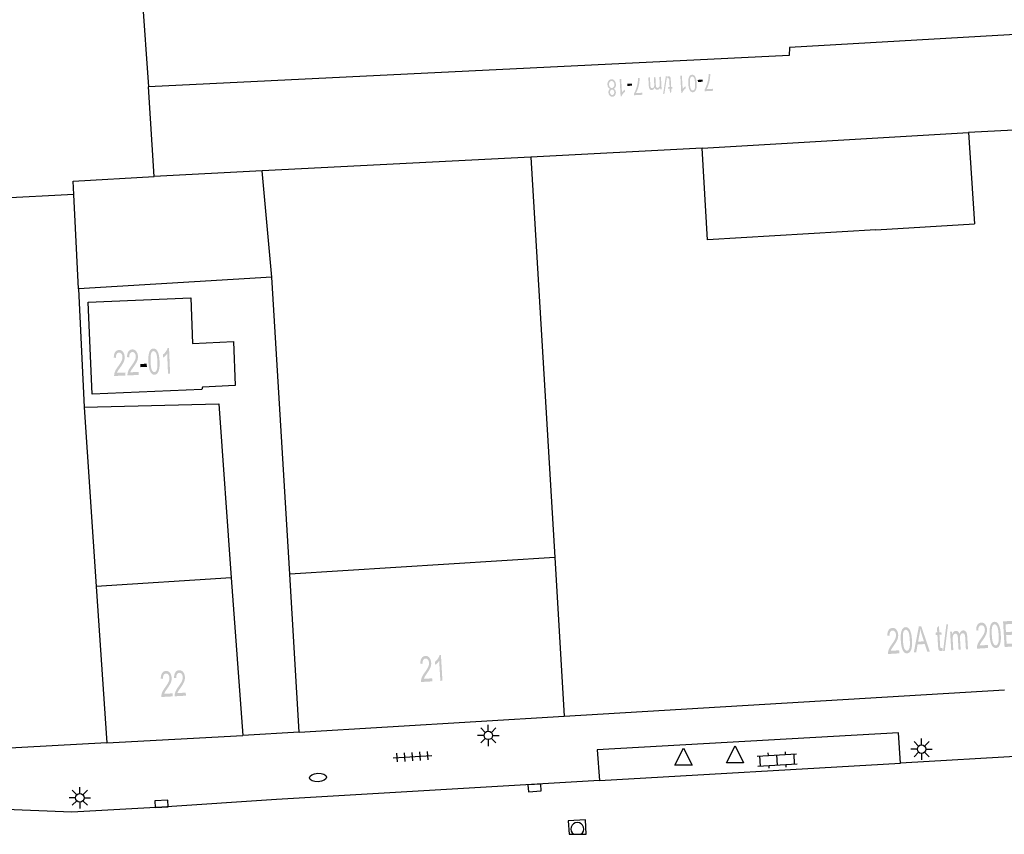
# Model space of a CAD drawing. Header units: metres. Extents: x 134521 to 134907, y 396000 to 396359.
# Tile 11 of 101: x 134658 to 134716, y 396000 to 396048. Entities that reach past the tile are written whole.
import ezdxf

# ---------------------------------------------------------------- set-up
doc = ezdxf.new("R2010")
doc.units = ezdxf.units.M
doc.header["$MEASUREMENT"] = 0

msp = doc.modelspace()

# ---------------------------------------------------------------- hatches: boundary and pattern name
at = {"linetype": 'Continuous', "lineweight": 0}
h = msp.add_hatch(color=251, dxfattribs=at)
edge = h.paths.add_edge_path()
edge.add_spline(control_points=[(134692.993, 396043.837), (134693.052, 396043.812), (134693.082, 396043.762), (134693.113, 396043.712), (134693.117, 396043.64), (134693.123, 396043.531), (134693.069, 396043.454), (134693.014, 396043.376), (134692.917, 396043.371), (134692.819, 396043.365), (134692.755, 396043.438), (134692.691, 396043.51), (134692.685, 396043.619), (134692.681, 396043.688), (134692.705, 396043.741), (134692.73, 396043.794), (134692.784, 396043.825), (134692.713, 396043.851), (134692.673, 396043.916), (134692.634, 396043.981), (134692.628, 396044.073), (134692.621, 396044.201), (134692.684, 396044.292), (134692.747, 396044.383), (134692.858, 396044.39), (134692.969, 396044.396), (134693.042, 396044.312), (134693.114, 396044.228), (134693.122, 396044.097), (134693.127, 396044), (134693.094, 396043.932), (134693.06, 396043.864), (134692.993, 396043.837)], knot_values=[0, 0, 0, 0.0625, 0.0625, 0.125, 0.125, 0.1875, 0.1875, 0.25, 0.25, 0.3125, 0.3125, 0.375, 0.375, 0.4375, 0.4375, 0.5, 0.5, 0.5625, 0.5625, 0.625, 0.625, 0.6875, 0.6875, 0.75, 0.75, 0.8125, 0.8125, 0.875, 0.875, 0.9375, 0.9375, 1, 1, 1], degree=2, periodic=0)
edge = h.paths.add_edge_path(flags=16)
edge.add_spline(control_points=[(134693.027, 396044.093), (134693.024, 396044.146), (134693.003, 396044.194), (134692.982, 396044.242), (134692.943, 396044.267), (134692.905, 396044.291), (134692.863, 396044.289), (134692.797, 396044.285), (134692.758, 396044.226), (134692.718, 396044.167), (134692.723, 396044.08), (134692.728, 396043.992), (134692.775, 396043.936), (134692.822, 396043.881), (134692.889, 396043.884), (134692.954, 396043.888), (134692.993, 396043.948), (134693.032, 396044.007), (134693.027, 396044.093)], knot_values=[0, 0, 0, 0.111111, 0.111111, 0.222222, 0.222222, 0.333333, 0.333333, 0.444444, 0.444444, 0.555556, 0.555556, 0.666667, 0.666667, 0.777778, 0.777778, 0.888889, 0.888889, 1, 1, 1], degree=2, periodic=0)
edge = h.paths.add_edge_path(flags=16)
edge.add_spline(control_points=[(134693.023, 396043.63), (134693.019, 396043.701), (134692.982, 396043.744), (134692.946, 396043.787), (134692.891, 396043.784), (134692.838, 396043.781), (134692.807, 396043.734), (134692.776, 396043.688), (134692.78, 396043.623), (134692.783, 396043.556), (134692.821, 396043.512), (134692.858, 396043.468), (134692.91, 396043.471), (134692.962, 396043.474), (134692.994, 396043.521), (134693.026, 396043.568), (134693.023, 396043.63)], knot_values=[0, 0, 0, 0.125, 0.125, 0.25, 0.25, 0.375, 0.375, 0.5, 0.5, 0.625, 0.625, 0.75, 0.75, 0.875, 0.875, 1, 1, 1], degree=2, periodic=0)
h = msp.add_hatch(color=251, dxfattribs=at)
edge = h.paths.add_edge_path()
edge.add_line((134693.34, 396044.4), (134693.432, 396044.405))
edge.add_line((134693.432, 396044.405), (134693.476, 396043.624))
edge.add_spline(control_points=[(134693.476, 396043.624), (134693.507, 396043.668), (134693.558, 396043.713), (134693.61, 396043.759), (134693.651, 396043.782)], knot_values=[0, 0, 0, 0.5, 0.5, 1, 1, 1], degree=2, periodic=0)
edge.add_line((134693.651, 396043.782), (134693.658, 396043.664))
edge.add_spline(control_points=[(134693.658, 396043.664), (134693.584, 396043.611), (134693.53, 396043.539), (134693.476, 396043.467), (134693.455, 396043.401)], knot_values=[0, 0, 0, 0.5, 0.5, 1, 1, 1], degree=2, periodic=0)
edge.add_line((134693.455, 396043.401), (134693.396, 396043.398))
edge.add_line((134693.396, 396043.398), (134693.34, 396044.4))
h = msp.add_hatch(color=251, dxfattribs=at)
edge = h.paths.add_edge_path()
edge.add_line((134694.658, 396043.603), (134694.665, 396043.485))
edge.add_line((134694.665, 396043.485), (134694.18, 396043.458))
edge.add_line((134694.18, 396043.458), (134694.175, 396043.554))
edge.add_spline(control_points=[(134694.175, 396043.554), (134694.241, 396043.659), (134694.301, 396043.831), (134694.362, 396044.003), (134694.39, 396044.183), (134694.411, 396044.31), (134694.41, 396044.46)], knot_values=[0, 0, 0, 0.333333, 0.333333, 0.666667, 0.666667, 1, 1, 1], degree=2, periodic=0)
edge.add_line((134694.41, 396044.46), (134694.505, 396044.465))
edge.add_spline(control_points=[(134694.505, 396044.465), (134694.51, 396044.347), (134694.486, 396044.178), (134694.462, 396044.01), (134694.409, 396043.851), (134694.356, 396043.693), (134694.292, 396043.583)], knot_values=[0, 0, 0, 0.333333, 0.333333, 0.666667, 0.666667, 1, 1, 1], degree=2, periodic=0)
edge.add_line((134694.292, 396043.583), (134694.658, 396043.603))
h = msp.add_hatch(color=251, dxfattribs=at)
edge = h.paths.add_edge_path()
edge.add_line((134695.752, 396044.535), (134695.793, 396043.811))
edge.add_line((134695.793, 396043.811), (134695.711, 396043.807))
edge.add_line((134695.711, 396043.807), (134695.705, 396043.909))
edge.add_spline(control_points=[(134695.705, 396043.909), (134695.682, 396043.854), (134695.642, 396043.819), (134695.601, 396043.784), (134695.547, 396043.781), (134695.487, 396043.778), (134695.446, 396043.809), (134695.406, 396043.841), (134695.386, 396043.9), (134695.329, 396043.769), (134695.226, 396043.763), (134695.145, 396043.759), (134695.098, 396043.816), (134695.051, 396043.873), (134695.044, 396043.997)], knot_values=[0, 0, 0, 0.142857, 0.142857, 0.285714, 0.285714, 0.428571, 0.428571, 0.571429, 0.571429, 0.714286, 0.714286, 0.857143, 0.857143, 1, 1, 1], degree=2, periodic=0)
edge.add_line((134695.044, 396043.997), (134695.016, 396044.494))
edge.add_line((134695.016, 396044.494), (134695.108, 396044.499))
edge.add_line((134695.108, 396044.499), (134695.134, 396044.043))
edge.add_spline(control_points=[(134695.134, 396044.043), (134695.138, 396043.97), (134695.149, 396043.938), (134695.16, 396043.906), (134695.184, 396043.888), (134695.209, 396043.869), (134695.24, 396043.871), (134695.298, 396043.874), (134695.333, 396043.927), (134695.368, 396043.98), (134695.361, 396044.092)], knot_values=[0, 0, 0, 0.2, 0.2, 0.4, 0.4, 0.6, 0.6, 0.8, 0.8, 1, 1, 1], degree=2, periodic=0)
edge.add_line((134695.361, 396044.092), (134695.338, 396044.512))
edge.add_line((134695.338, 396044.512), (134695.43, 396044.517))
edge.add_line((134695.43, 396044.517), (134695.456, 396044.047))
edge.add_spline(control_points=[(134695.456, 396044.047), (134695.461, 396043.965), (134695.485, 396043.926), (134695.51, 396043.886), (134695.561, 396043.889), (134695.6, 396043.891), (134695.632, 396043.92), (134695.663, 396043.949), (134695.675, 396044.003), (134695.687, 396044.056), (134695.681, 396044.155)], knot_values=[0, 0, 0, 0.2, 0.2, 0.4, 0.4, 0.6, 0.6, 0.8, 0.8, 1, 1, 1], degree=2, periodic=0)
edge.add_line((134695.681, 396044.155), (134695.66, 396044.53))
edge.add_line((134695.66, 396044.53), (134695.752, 396044.535))
h = msp.add_hatch(color=251, dxfattribs=at)
edge = h.paths.add_edge_path()
edge.add_line((134696.139, 396044.447), (134696.12, 396044.555))
edge.add_spline(control_points=[(134696.12, 396044.555), (134696.158, 396044.568), (134696.188, 396044.569), (134696.238, 396044.572), (134696.267, 396044.553), (134696.296, 396044.533), (134696.309, 396044.499), (134696.322, 396044.465), (134696.328, 396044.355)], knot_values=[0, 0, 0, 0.25, 0.25, 0.5, 0.5, 0.75, 0.75, 1, 1, 1], degree=2, periodic=0)
edge.add_line((134696.328, 396044.355), (134696.352, 396043.938))
edge.add_line((134696.352, 396043.938), (134696.42, 396043.942))
edge.add_line((134696.42, 396043.942), (134696.425, 396043.847))
edge.add_line((134696.425, 396043.847), (134696.357, 396043.843))
edge.add_line((134696.357, 396043.843), (134696.367, 396043.664))
edge.add_line((134696.367, 396043.664), (134696.279, 396043.585))
edge.add_line((134696.279, 396043.585), (134696.265, 396043.838))
edge.add_line((134696.265, 396043.838), (134696.173, 396043.833))
edge.add_line((134696.173, 396043.833), (134696.168, 396043.928))
edge.add_line((134696.168, 396043.928), (134696.26, 396043.933))
edge.add_line((134696.26, 396043.933), (134696.236, 396044.357))
edge.add_spline(control_points=[(134696.236, 396044.357), (134696.233, 396044.409), (134696.228, 396044.424), (134696.222, 396044.439), (134696.21, 396044.447), (134696.199, 396044.455), (134696.179, 396044.454), (134696.163, 396044.453), (134696.139, 396044.447)], knot_values=[0, 0, 0, 0.25, 0.25, 0.5, 0.5, 0.75, 0.75, 1, 1, 1], degree=2, periodic=0)
h = msp.add_hatch(color=251, dxfattribs=at)
edge = h.paths.add_edge_path()
edge.add_line((134696.885, 396044.598), (134696.977, 396044.604))
edge.add_line((134696.977, 396044.604), (134697.021, 396043.823))
edge.add_spline(control_points=[(134697.021, 396043.823), (134697.052, 396043.867), (134697.103, 396043.912), (134697.154, 396043.957), (134697.196, 396043.981)], knot_values=[0, 0, 0, 0.5, 0.5, 1, 1, 1], degree=2, periodic=0)
edge.add_line((134697.196, 396043.981), (134697.203, 396043.862))
edge.add_spline(control_points=[(134697.203, 396043.862), (134697.128, 396043.81), (134697.075, 396043.738), (134697.021, 396043.666), (134697, 396043.6)], knot_values=[0, 0, 0, 0.5, 0.5, 1, 1, 1], degree=2, periodic=0)
edge.add_line((134697, 396043.6), (134696.941, 396043.596))
edge.add_line((134696.941, 396043.596), (134696.885, 396044.598))
h = msp.add_hatch(color=251, dxfattribs=at)
edge = h.paths.add_edge_path()
edge.add_spline(control_points=[(134697.84, 396044.158), (134697.85, 396043.981), (134697.829, 396043.871), (134697.808, 396043.762), (134697.757, 396043.701), (134697.706, 396043.639), (134697.625, 396043.635), (134697.564, 396043.631), (134697.517, 396043.661), (134697.47, 396043.691), (134697.437, 396043.75), (134697.404, 396043.809), (134697.382, 396043.896), (134697.36, 396043.982), (134697.352, 396044.131), (134697.342, 396044.306), (134697.363, 396044.416), (134697.384, 396044.526), (134697.435, 396044.587), (134697.485, 396044.649), (134697.568, 396044.654), (134697.676, 396044.66), (134697.743, 396044.56), (134697.824, 396044.439), (134697.84, 396044.158)], knot_values=[0, 0, 0, 0.083333, 0.083333, 0.166667, 0.166667, 0.25, 0.25, 0.333333, 0.333333, 0.416667, 0.416667, 0.5, 0.5, 0.583333, 0.583333, 0.666667, 0.666667, 0.75, 0.75, 0.833333, 0.833333, 0.916667, 0.916667, 1, 1, 1], degree=2, periodic=0)
edge = h.paths.add_edge_path(flags=16)
edge.add_spline(control_points=[(134697.745, 396044.153), (134697.732, 396044.399), (134697.684, 396044.478), (134697.636, 396044.557), (134697.573, 396044.553), (134697.51, 396044.55), (134697.472, 396044.466), (134697.433, 396044.382), (134697.447, 396044.136), (134697.461, 396043.89), (134697.508, 396043.811), (134697.556, 396043.732), (134697.62, 396043.736), (134697.683, 396043.739), (134697.717, 396043.813), (134697.759, 396043.907), (134697.745, 396044.153)], knot_values=[0, 0, 0, 0.125, 0.125, 0.25, 0.25, 0.375, 0.375, 0.5, 0.5, 0.625, 0.625, 0.75, 0.75, 0.875, 0.875, 1, 1, 1], degree=2, periodic=0)
h = msp.add_hatch(color=251, dxfattribs=at)
edge = h.paths.add_edge_path()
edge.add_line((134698.785, 396043.835), (134698.791, 396043.717))
edge.add_line((134698.791, 396043.717), (134698.307, 396043.69))
edge.add_line((134698.307, 396043.69), (134698.301, 396043.785))
edge.add_spline(control_points=[(134698.301, 396043.785), (134698.367, 396043.891), (134698.428, 396044.063), (134698.489, 396044.235), (134698.517, 396044.415), (134698.537, 396044.542), (134698.537, 396044.691)], knot_values=[0, 0, 0, 0.333333, 0.333333, 0.666667, 0.666667, 1, 1, 1], degree=2, periodic=0)
edge.add_line((134698.537, 396044.691), (134698.632, 396044.696))
edge.add_spline(control_points=[(134698.632, 396044.696), (134698.637, 396044.578), (134698.613, 396044.41), (134698.589, 396044.241), (134698.536, 396044.083), (134698.482, 396043.924), (134698.418, 396043.814)], knot_values=[0, 0, 0, 0.333333, 0.333333, 0.666667, 0.666667, 1, 1, 1], degree=2, periodic=0)
edge.add_line((134698.418, 396043.814), (134698.785, 396043.835))
h = msp.add_hatch(color=251, dxfattribs=at)
edge = h.paths.add_edge_path()
edge.add_line((134665.229, 396027.287), (134665.236, 396027.11))
edge.add_line((134665.236, 396027.11), (134664.576, 396027.082))
edge.add_spline(control_points=[(134664.576, 396027.082), (134664.572, 396027.148), (134664.585, 396027.21), (134664.606, 396027.313), (134664.657, 396027.413), (134664.708, 396027.514), (134664.808, 396027.647), (134664.962, 396027.854), (134665.014, 396027.974), (134665.066, 396028.093), (134665.061, 396028.198), (134665.057, 396028.307), (134665.001, 396028.38), (134664.946, 396028.453), (134664.862, 396028.449), (134664.774, 396028.445), (134664.724, 396028.363), (134664.675, 396028.281), (134664.68, 396028.14)], knot_values=[0, 0, 0, 0.111111, 0.111111, 0.222222, 0.222222, 0.333333, 0.333333, 0.444444, 0.444444, 0.555556, 0.555556, 0.666667, 0.666667, 0.777778, 0.777778, 0.888889, 0.888889, 1, 1, 1], degree=2, periodic=0)
edge.add_line((134664.68, 396028.14), (134664.553, 396028.154))
edge.add_spline(control_points=[(134664.553, 396028.154), (134664.557, 396028.366), (134664.636, 396028.481), (134664.716, 396028.595), (134664.858, 396028.601), (134665.002, 396028.607), (134665.091, 396028.491), (134665.18, 396028.376), (134665.188, 396028.199), (134665.192, 396028.109), (134665.171, 396028.021), (134665.15, 396027.933), (134665.097, 396027.835), (134665.045, 396027.736), (134664.92, 396027.563), (134664.816, 396027.419), (134664.786, 396027.368), (134664.757, 396027.317), (134664.739, 396027.266)], knot_values=[0, 0, 0, 0.111111, 0.111111, 0.222222, 0.222222, 0.333333, 0.333333, 0.444444, 0.444444, 0.555556, 0.555556, 0.666667, 0.666667, 0.777778, 0.777778, 0.888889, 0.888889, 1, 1, 1], degree=2, periodic=0)
edge.add_line((134664.739, 396027.266), (134665.229, 396027.287))
h = msp.add_hatch(color=251, dxfattribs=at)
edge = h.paths.add_edge_path()
edge.add_spline(control_points=[(134665.801, 396027.875), (134665.789, 396028.141), (134665.819, 396028.305), (134665.848, 396028.468), (134665.916, 396028.559), (134665.984, 396028.65), (134666.093, 396028.654), (134666.174, 396028.658), (134666.236, 396028.612), (134666.299, 396028.566), (134666.343, 396028.476), (134666.386, 396028.386), (134666.414, 396028.256), (134666.442, 396028.126), (134666.452, 396027.903), (134666.463, 396027.64), (134666.434, 396027.476), (134666.405, 396027.312), (134666.337, 396027.221), (134666.269, 396027.13), (134666.159, 396027.125), (134666.015, 396027.119), (134665.926, 396027.27), (134665.819, 396027.453), (134665.801, 396027.875)], knot_values=[0, 0, 0, 0.083333, 0.083333, 0.166667, 0.166667, 0.25, 0.25, 0.333333, 0.333333, 0.416667, 0.416667, 0.5, 0.5, 0.583333, 0.583333, 0.666667, 0.666667, 0.75, 0.75, 0.833333, 0.833333, 0.916667, 0.916667, 1, 1, 1], degree=2, periodic=0)
edge = h.paths.add_edge_path(flags=16)
edge.add_spline(control_points=[(134665.927, 396027.88), (134665.943, 396027.511), (134666.006, 396027.391), (134666.068, 396027.272), (134666.153, 396027.276), (134666.237, 396027.279), (134666.289, 396027.404), (134666.341, 396027.529), (134666.325, 396027.898), (134666.309, 396028.268), (134666.247, 396028.387), (134666.184, 396028.506), (134666.098, 396028.502), (134666.014, 396028.499), (134665.968, 396028.389), (134665.911, 396028.25), (134665.927, 396027.88)], knot_values=[0, 0, 0, 0.125, 0.125, 0.25, 0.25, 0.375, 0.375, 0.5, 0.5, 0.625, 0.625, 0.75, 0.75, 0.875, 0.875, 1, 1, 1], degree=2, periodic=0)
h = msp.add_hatch(color=251, dxfattribs=at)
edge = h.paths.add_edge_path()
edge.add_line((134667.07, 396027.189), (134666.947, 396027.184))
edge.add_line((134666.947, 396027.184), (134666.897, 396028.356))
edge.add_spline(control_points=[(134666.897, 396028.356), (134666.855, 396028.291), (134666.786, 396028.224), (134666.717, 396028.158), (134666.661, 396028.124)], knot_values=[0, 0, 0, 0.5, 0.5, 1, 1, 1], degree=2, periodic=0)
edge.add_line((134666.661, 396028.124), (134666.653, 396028.302))
edge.add_spline(control_points=[(134666.653, 396028.302), (134666.753, 396028.379), (134666.826, 396028.485), (134666.898, 396028.592), (134666.926, 396028.69)], knot_values=[0, 0, 0, 0.5, 0.5, 1, 1, 1], degree=2, periodic=0)
edge.add_line((134666.926, 396028.69), (134667.005, 396028.694))
edge.add_line((134667.005, 396028.694), (134667.07, 396027.189))
h = msp.add_hatch(color=251, dxfattribs=at)
edge = h.paths.add_edge_path()
edge.add_line((134664.453, 396027.254), (134664.46, 396027.077))
edge.add_line((134664.46, 396027.077), (134663.8, 396027.049))
edge.add_spline(control_points=[(134663.8, 396027.049), (134663.796, 396027.115), (134663.809, 396027.177), (134663.83, 396027.279), (134663.881, 396027.38), (134663.932, 396027.48), (134664.032, 396027.613), (134664.186, 396027.821), (134664.238, 396027.94), (134664.29, 396028.06), (134664.285, 396028.164), (134664.281, 396028.274), (134664.225, 396028.347), (134664.17, 396028.419), (134664.086, 396028.416), (134663.998, 396028.412), (134663.948, 396028.33), (134663.899, 396028.248), (134663.904, 396028.107)], knot_values=[0, 0, 0, 0.111111, 0.111111, 0.222222, 0.222222, 0.333333, 0.333333, 0.444444, 0.444444, 0.555556, 0.555556, 0.666667, 0.666667, 0.777778, 0.777778, 0.888889, 0.888889, 1, 1, 1], degree=2, periodic=0)
edge.add_line((134663.904, 396028.107), (134663.777, 396028.121))
edge.add_spline(control_points=[(134663.777, 396028.121), (134663.781, 396028.333), (134663.86, 396028.447), (134663.94, 396028.562), (134664.083, 396028.568), (134664.226, 396028.574), (134664.315, 396028.458), (134664.404, 396028.342), (134664.412, 396028.165), (134664.416, 396028.075), (134664.395, 396027.988), (134664.374, 396027.9), (134664.321, 396027.801), (134664.269, 396027.703), (134664.144, 396027.529), (134664.04, 396027.386), (134664.01, 396027.335), (134663.981, 396027.284), (134663.963, 396027.233)], knot_values=[0, 0, 0, 0.111111, 0.111111, 0.222222, 0.222222, 0.333333, 0.333333, 0.444444, 0.444444, 0.555556, 0.555556, 0.666667, 0.666667, 0.777778, 0.777778, 0.888889, 0.888889, 1, 1, 1], degree=2, periodic=0)
edge.add_line((134663.963, 396027.233), (134664.453, 396027.254))
h = msp.add_hatch(color=251, dxfattribs=at)
edge = h.paths.add_edge_path()
edge.add_line((134714.865, 396011.329), (134714.875, 396011.152))
edge.add_line((134714.875, 396011.152), (134714.216, 396011.112))
edge.add_spline(control_points=[(134714.216, 396011.112), (134714.21, 396011.179), (134714.222, 396011.241), (134714.241, 396011.344), (134714.291, 396011.445), (134714.341, 396011.546), (134714.438, 396011.681), (134714.588, 396011.891), (134714.638, 396012.012), (134714.688, 396012.132), (134714.682, 396012.236), (134714.675, 396012.345), (134714.619, 396012.417), (134714.562, 396012.489), (134714.478, 396012.484), (134714.39, 396012.479), (134714.342, 396012.396), (134714.294, 396012.313), (134714.301, 396012.172)], knot_values=[0, 0, 0, 0.111111, 0.111111, 0.222222, 0.222222, 0.333333, 0.333333, 0.444444, 0.444444, 0.555556, 0.555556, 0.666667, 0.666667, 0.777778, 0.777778, 0.888889, 0.888889, 1, 1, 1], degree=2, periodic=0)
edge.add_line((134714.301, 396012.172), (134714.174, 396012.184))
edge.add_spline(control_points=[(134714.174, 396012.184), (134714.174, 396012.396), (134714.252, 396012.512), (134714.33, 396012.628), (134714.472, 396012.636), (134714.616, 396012.645), (134714.707, 396012.53), (134714.798, 396012.416), (134714.808, 396012.239), (134714.814, 396012.15), (134714.794, 396012.061), (134714.775, 396011.973), (134714.724, 396011.874), (134714.673, 396011.774), (134714.551, 396011.599), (134714.449, 396011.453), (134714.421, 396011.402), (134714.393, 396011.351), (134714.375, 396011.299)], knot_values=[0, 0, 0, 0.111111, 0.111111, 0.222222, 0.222222, 0.333333, 0.333333, 0.444444, 0.444444, 0.555556, 0.555556, 0.666667, 0.666667, 0.777778, 0.777778, 0.888889, 0.888889, 1, 1, 1], degree=2, periodic=0)
edge.add_line((134714.375, 396011.299), (134714.865, 396011.329))
h = msp.add_hatch(color=251, dxfattribs=at)
edge = h.paths.add_edge_path()
edge.add_spline(control_points=[(134714.962, 396011.898), (134714.946, 396012.164), (134714.973, 396012.328), (134715, 396012.492), (134715.066, 396012.584), (134715.133, 396012.676), (134715.242, 396012.682), (134715.322, 396012.687), (134715.386, 396012.642), (134715.449, 396012.598), (134715.494, 396012.509), (134715.539, 396012.42), (134715.569, 396012.29), (134715.6, 396012.16), (134715.613, 396011.937), (134715.629, 396011.674), (134715.602, 396011.51), (134715.576, 396011.345), (134715.51, 396011.253), (134715.443, 396011.161), (134715.334, 396011.154), (134715.189, 396011.146), (134715.098, 396011.295), (134714.988, 396011.477), (134714.962, 396011.898)], knot_values=[0, 0, 0, 0.083333, 0.083333, 0.166667, 0.166667, 0.25, 0.25, 0.333333, 0.333333, 0.416667, 0.416667, 0.5, 0.5, 0.583333, 0.583333, 0.666667, 0.666667, 0.75, 0.75, 0.833333, 0.833333, 0.916667, 0.916667, 1, 1, 1], degree=2, periodic=0)
edge = h.paths.add_edge_path(flags=16)
edge.add_spline(control_points=[(134715.089, 396011.906), (134715.111, 396011.536), (134715.176, 396011.418), (134715.24, 396011.3), (134715.324, 396011.305), (134715.409, 396011.31), (134715.459, 396011.436), (134715.509, 396011.561), (134715.487, 396011.93), (134715.464, 396012.299), (134715.4, 396012.418), (134715.335, 396012.536), (134715.249, 396012.531), (134715.165, 396012.525), (134715.121, 396012.415), (134715.067, 396012.275), (134715.089, 396011.906)], knot_values=[0, 0, 0, 0.125, 0.125, 0.25, 0.25, 0.375, 0.375, 0.5, 0.5, 0.625, 0.625, 0.75, 0.75, 0.875, 0.875, 1, 1, 1], degree=2, periodic=0)
msp.add_hatch(color=251, dxfattribs=at).paths.add_polyline_path([(134715.835, 396011.21), (134715.745, 396012.707), (134716.467, 396012.75), (134716.478, 396012.573), (134715.888, 396012.538), (134715.915, 396012.08), (134716.468, 396012.114), (134716.479, 396011.937), (134715.926, 396011.903), (134715.956, 396011.394), (134716.57, 396011.431), (134716.58, 396011.254)])
h = msp.add_hatch(color=251, dxfattribs=at)
edge = h.paths.add_edge_path()
edge.add_line((134709.673, 396011.017), (134709.683, 396010.84))
edge.add_line((134709.683, 396010.84), (134709.024, 396010.8))
edge.add_spline(control_points=[(134709.024, 396010.8), (134709.018, 396010.866), (134709.03, 396010.929), (134709.049, 396011.032), (134709.099, 396011.133), (134709.149, 396011.234), (134709.246, 396011.369), (134709.396, 396011.579), (134709.446, 396011.699), (134709.496, 396011.82), (134709.49, 396011.924), (134709.483, 396012.033), (134709.427, 396012.105), (134709.37, 396012.177), (134709.287, 396012.172), (134709.198, 396012.167), (134709.15, 396012.084), (134709.102, 396012.001), (134709.11, 396011.86)], knot_values=[0, 0, 0, 0.111111, 0.111111, 0.222222, 0.222222, 0.333333, 0.333333, 0.444444, 0.444444, 0.555556, 0.555556, 0.666667, 0.666667, 0.777778, 0.777778, 0.888889, 0.888889, 1, 1, 1], degree=2, periodic=0)
edge.add_line((134709.11, 396011.86), (134708.982, 396011.872))
edge.add_spline(control_points=[(134708.982, 396011.872), (134708.982, 396012.084), (134709.06, 396012.2), (134709.138, 396012.315), (134709.28, 396012.324), (134709.424, 396012.333), (134709.515, 396012.218), (134709.606, 396012.104), (134709.616, 396011.927), (134709.622, 396011.837), (134709.603, 396011.749), (134709.583, 396011.661), (134709.532, 396011.562), (134709.481, 396011.462), (134709.359, 396011.287), (134709.258, 396011.141), (134709.229, 396011.09), (134709.201, 396011.039), (134709.183, 396010.987)], knot_values=[0, 0, 0, 0.111111, 0.111111, 0.222222, 0.222222, 0.333333, 0.333333, 0.444444, 0.444444, 0.555556, 0.555556, 0.666667, 0.666667, 0.777778, 0.777778, 0.888889, 0.888889, 1, 1, 1], degree=2, periodic=0)
edge.add_line((134709.183, 396010.987), (134709.673, 396011.017))
h = msp.add_hatch(color=251, dxfattribs=at)
edge = h.paths.add_edge_path()
edge.add_spline(control_points=[(134709.771, 396011.586), (134709.755, 396011.852), (134709.781, 396012.016), (134709.808, 396012.18), (134709.874, 396012.272), (134709.941, 396012.364), (134710.05, 396012.37), (134710.13, 396012.375), (134710.194, 396012.33), (134710.257, 396012.285), (134710.302, 396012.196), (134710.347, 396012.107), (134710.377, 396011.978), (134710.408, 396011.848), (134710.421, 396011.625), (134710.437, 396011.362), (134710.411, 396011.198), (134710.384, 396011.033), (134710.318, 396010.941), (134710.251, 396010.849), (134710.142, 396010.842), (134709.997, 396010.833), (134709.906, 396010.983), (134709.796, 396011.165), (134709.771, 396011.586)], knot_values=[0, 0, 0, 0.083333, 0.083333, 0.166667, 0.166667, 0.25, 0.25, 0.333333, 0.333333, 0.416667, 0.416667, 0.5, 0.5, 0.583333, 0.583333, 0.666667, 0.666667, 0.75, 0.75, 0.833333, 0.833333, 0.916667, 0.916667, 1, 1, 1], degree=2, periodic=0)
edge = h.paths.add_edge_path(flags=16)
edge.add_spline(control_points=[(134709.897, 396011.594), (134709.919, 396011.224), (134709.984, 396011.106), (134710.048, 396010.988), (134710.133, 396010.993), (134710.217, 396010.998), (134710.267, 396011.124), (134710.317, 396011.249), (134710.295, 396011.618), (134710.273, 396011.987), (134710.208, 396012.105), (134710.143, 396012.224), (134710.058, 396012.218), (134709.973, 396012.213), (134709.929, 396012.103), (134709.875, 396011.962), (134709.897, 396011.594)], knot_values=[0, 0, 0, 0.125, 0.125, 0.25, 0.25, 0.375, 0.375, 0.5, 0.5, 0.625, 0.625, 0.75, 0.75, 0.875, 0.875, 1, 1, 1], degree=2, periodic=0)
h = msp.add_hatch(color=251, dxfattribs=at)
h.paths.add_polyline_path([(134710.531, 396010.891), (134710.824, 396012.411), (134710.967, 396012.42), (134711.465, 396010.947), (134711.315, 396010.938), (134711.172, 396011.384), (134710.753, 396011.359), (134710.671, 396010.899)])
edge = h.paths.add_edge_path(flags=16)
edge.add_line((134710.782, 396011.522), (134711.121, 396011.542))
edge.add_line((134711.121, 396011.542), (134710.991, 396011.952))
edge.add_spline(control_points=[(134710.991, 396011.952), (134710.933, 396012.138), (134710.902, 396012.258), (134710.891, 396012.113), (134710.865, 396011.968)], knot_values=[0, 0, 0, 0.5, 0.5, 1, 1, 1], degree=2, periodic=0)
edge.add_line((134710.865, 396011.968), (134710.782, 396011.522))
h = msp.add_hatch(color=251, dxfattribs=at)
edge = h.paths.add_edge_path()
edge.add_line((134712.199, 396011.155), (134712.227, 396010.994))
edge.add_spline(control_points=[(134712.227, 396010.994), (134712.176, 396010.975), (134712.135, 396010.972), (134712.069, 396010.968), (134712.03, 396010.998), (134711.991, 396011.027), (134711.973, 396011.078), (134711.955, 396011.129), (134711.945, 396011.295)], knot_values=[0, 0, 0, 0.25, 0.25, 0.5, 0.5, 0.75, 0.75, 1, 1, 1], degree=2, periodic=0)
edge.add_line((134711.945, 396011.295), (134711.908, 396011.92))
edge.add_line((134711.908, 396011.92), (134711.817, 396011.914))
edge.add_line((134711.817, 396011.914), (134711.808, 396012.057))
edge.add_line((134711.808, 396012.057), (134711.899, 396012.062))
edge.add_line((134711.899, 396012.062), (134711.883, 396012.331))
edge.add_line((134711.883, 396012.331), (134711.999, 396012.449))
edge.add_line((134711.999, 396012.449), (134712.022, 396012.07))
edge.add_line((134712.022, 396012.07), (134712.144, 396012.077))
edge.add_line((134712.144, 396012.077), (134712.153, 396011.934))
edge.add_line((134712.153, 396011.934), (134712.03, 396011.927))
edge.add_line((134712.03, 396011.927), (134712.068, 396011.291))
edge.add_spline(control_points=[(134712.068, 396011.291), (134712.073, 396011.212), (134712.081, 396011.19), (134712.089, 396011.168), (134712.104, 396011.156), (134712.119, 396011.143), (134712.146, 396011.145), (134712.167, 396011.146), (134712.199, 396011.155)], knot_values=[0, 0, 0, 0.25, 0.25, 0.5, 0.5, 0.75, 0.75, 1, 1, 1], degree=2, periodic=0)
h = msp.add_hatch(color=251, dxfattribs=at)
edge = h.paths.add_edge_path()
edge.add_line((134712.717, 396011.022), (134712.651, 396012.107))
edge.add_line((134712.651, 396012.107), (134712.761, 396012.114))
edge.add_line((134712.761, 396012.114), (134712.77, 396011.961))
edge.add_spline(control_points=[(134712.77, 396011.961), (134712.799, 396012.043), (134712.853, 396012.095), (134712.907, 396012.147), (134712.979, 396012.151), (134713.059, 396012.156), (134713.114, 396012.109), (134713.168, 396012.062), (134713.195, 396011.973), (134713.269, 396012.169), (134713.407, 396012.177), (134713.515, 396012.183), (134713.578, 396012.098), (134713.641, 396012.012), (134713.653, 396011.826)], knot_values=[0, 0, 0, 0.142857, 0.142857, 0.285714, 0.285714, 0.428571, 0.428571, 0.571429, 0.571429, 0.714286, 0.714286, 0.857143, 0.857143, 1, 1, 1], degree=2, periodic=0)
edge.add_line((134713.653, 396011.826), (134713.697, 396011.081))
edge.add_line((134713.697, 396011.081), (134713.575, 396011.074))
edge.add_line((134713.575, 396011.074), (134713.534, 396011.757))
edge.add_spline(control_points=[(134713.534, 396011.757), (134713.527, 396011.867), (134713.512, 396011.915), (134713.497, 396011.963), (134713.464, 396011.99), (134713.431, 396012.018), (134713.389, 396012.015), (134713.313, 396012.011), (134713.267, 396011.932), (134713.221, 396011.853), (134713.231, 396011.685)], knot_values=[0, 0, 0, 0.2, 0.2, 0.4, 0.4, 0.6, 0.6, 0.8, 0.8, 1, 1, 1], degree=2, periodic=0)
edge.add_line((134713.231, 396011.685), (134713.269, 396011.055))
edge.add_line((134713.269, 396011.055), (134713.146, 396011.048))
edge.add_line((134713.146, 396011.048), (134713.104, 396011.752))
edge.add_spline(control_points=[(134713.104, 396011.752), (134713.097, 396011.875), (134713.063, 396011.934), (134713.029, 396011.994), (134712.961, 396011.99), (134712.909, 396011.987), (134712.868, 396011.943), (134712.826, 396011.9), (134712.811, 396011.82), (134712.796, 396011.74), (134712.805, 396011.592)], knot_values=[0, 0, 0, 0.2, 0.2, 0.4, 0.4, 0.6, 0.6, 0.8, 0.8, 1, 1, 1], degree=2, periodic=0)
edge.add_line((134712.805, 396011.592), (134712.839, 396011.029))
edge.add_line((134712.839, 396011.029), (134712.717, 396011.022))
h = msp.add_hatch(color=251, dxfattribs=at)
edge = h.paths.add_edge_path()
edge.add_line((134682.382, 396009.379), (134682.392, 396009.202))
edge.add_line((134682.392, 396009.202), (134681.733, 396009.163))
edge.add_spline(control_points=[(134681.733, 396009.163), (134681.727, 396009.229), (134681.739, 396009.291), (134681.759, 396009.394), (134681.808, 396009.495), (134681.858, 396009.597), (134681.955, 396009.731), (134682.105, 396009.942), (134682.155, 396010.062), (134682.205, 396010.182), (134682.199, 396010.287), (134682.192, 396010.396), (134682.136, 396010.468), (134682.079, 396010.54), (134681.996, 396010.535), (134681.907, 396010.529), (134681.859, 396010.446), (134681.811, 396010.364), (134681.819, 396010.223)], knot_values=[0, 0, 0, 0.111111, 0.111111, 0.222222, 0.222222, 0.333333, 0.333333, 0.444444, 0.444444, 0.555556, 0.555556, 0.666667, 0.666667, 0.777778, 0.777778, 0.888889, 0.888889, 1, 1, 1], degree=2, periodic=0)
edge.add_line((134681.819, 396010.223), (134681.691, 396010.234))
edge.add_spline(control_points=[(134681.691, 396010.234), (134681.691, 396010.446), (134681.769, 396010.562), (134681.847, 396010.678), (134681.989, 396010.686), (134682.133, 396010.695), (134682.224, 396010.581), (134682.315, 396010.466), (134682.325, 396010.29), (134682.331, 396010.2), (134682.312, 396010.112), (134682.292, 396010.023), (134682.241, 396009.924), (134682.19, 396009.825), (134682.069, 396009.649), (134681.967, 396009.504), (134681.938, 396009.452), (134681.91, 396009.401), (134681.893, 396009.35)], knot_values=[0, 0, 0, 0.111111, 0.111111, 0.222222, 0.222222, 0.333333, 0.333333, 0.444444, 0.444444, 0.555556, 0.555556, 0.666667, 0.666667, 0.777778, 0.777778, 0.888889, 0.888889, 1, 1, 1], degree=2, periodic=0)
edge.add_line((134681.893, 396009.35), (134682.382, 396009.379))
h = msp.add_hatch(color=251, dxfattribs=at)
edge = h.paths.add_edge_path()
edge.add_line((134682.985, 396009.238), (134682.863, 396009.231))
edge.add_line((134682.863, 396009.231), (134682.792, 396010.402))
edge.add_spline(control_points=[(134682.792, 396010.402), (134682.752, 396010.336), (134682.684, 396010.268), (134682.616, 396010.2), (134682.561, 396010.165)], knot_values=[0, 0, 0, 0.5, 0.5, 1, 1, 1], degree=2, periodic=0)
edge.add_line((134682.561, 396010.165), (134682.55, 396010.343))
edge.add_spline(control_points=[(134682.55, 396010.343), (134682.648, 396010.422), (134682.719, 396010.529), (134682.79, 396010.637), (134682.816, 396010.736)], knot_values=[0, 0, 0, 0.5, 0.5, 1, 1, 1], degree=2, periodic=0)
edge.add_line((134682.816, 396010.736), (134682.895, 396010.741))
edge.add_line((134682.895, 396010.741), (134682.985, 396009.238))
h = msp.add_hatch(color=251, dxfattribs=at)
edge = h.paths.add_edge_path()
edge.add_line((134667.209, 396008.501), (134667.218, 396008.324))
edge.add_line((134667.218, 396008.324), (134666.558, 396008.288))
edge.add_spline(control_points=[(134666.558, 396008.288), (134666.553, 396008.355), (134666.566, 396008.417), (134666.585, 396008.52), (134666.636, 396008.621), (134666.686, 396008.722), (134666.784, 396008.856), (134666.935, 396009.065), (134666.986, 396009.185), (134667.037, 396009.305), (134667.031, 396009.409), (134667.025, 396009.519), (134666.969, 396009.591), (134666.913, 396009.663), (134666.829, 396009.659), (134666.741, 396009.654), (134666.692, 396009.571), (134666.644, 396009.489), (134666.651, 396009.348)], knot_values=[0, 0, 0, 0.111111, 0.111111, 0.222222, 0.222222, 0.333333, 0.333333, 0.444444, 0.444444, 0.555556, 0.555556, 0.666667, 0.666667, 0.777778, 0.777778, 0.888889, 0.888889, 1, 1, 1], degree=2, periodic=0)
edge.add_line((134666.651, 396009.348), (134666.523, 396009.36))
edge.add_spline(control_points=[(134666.523, 396009.36), (134666.525, 396009.572), (134666.603, 396009.688), (134666.682, 396009.803), (134666.824, 396009.811), (134666.968, 396009.818), (134667.058, 396009.703), (134667.148, 396009.588), (134667.158, 396009.412), (134667.163, 396009.322), (134667.143, 396009.234), (134667.123, 396009.146), (134667.071, 396009.047), (134667.02, 396008.948), (134666.897, 396008.773), (134666.794, 396008.628), (134666.765, 396008.577), (134666.737, 396008.526), (134666.719, 396008.474)], knot_values=[0, 0, 0, 0.111111, 0.111111, 0.222222, 0.222222, 0.333333, 0.333333, 0.444444, 0.444444, 0.555556, 0.555556, 0.666667, 0.666667, 0.777778, 0.777778, 0.888889, 0.888889, 1, 1, 1], degree=2, periodic=0)
edge.add_line((134666.719, 396008.474), (134667.209, 396008.501))
h = msp.add_hatch(color=251, dxfattribs=at)
edge = h.paths.add_edge_path()
edge.add_line((134667.984, 396008.543), (134667.994, 396008.366))
edge.add_line((134667.994, 396008.366), (134667.334, 396008.33))
edge.add_spline(control_points=[(134667.334, 396008.33), (134667.329, 396008.397), (134667.341, 396008.459), (134667.361, 396008.562), (134667.411, 396008.663), (134667.461, 396008.764), (134667.559, 396008.898), (134667.711, 396009.107), (134667.762, 396009.227), (134667.812, 396009.347), (134667.807, 396009.451), (134667.801, 396009.561), (134667.745, 396009.633), (134667.689, 396009.705), (134667.605, 396009.701), (134667.517, 396009.696), (134667.468, 396009.613), (134667.419, 396009.531), (134667.426, 396009.39)], knot_values=[0, 0, 0, 0.111111, 0.111111, 0.222222, 0.222222, 0.333333, 0.333333, 0.444444, 0.444444, 0.555556, 0.555556, 0.666667, 0.666667, 0.777778, 0.777778, 0.888889, 0.888889, 1, 1, 1], degree=2, periodic=0)
edge.add_line((134667.426, 396009.39), (134667.299, 396009.402))
edge.add_spline(control_points=[(134667.299, 396009.402), (134667.3, 396009.614), (134667.379, 396009.73), (134667.457, 396009.845), (134667.599, 396009.853), (134667.743, 396009.86), (134667.833, 396009.745), (134667.924, 396009.63), (134667.933, 396009.454), (134667.938, 396009.364), (134667.918, 396009.276), (134667.899, 396009.188), (134667.847, 396009.089), (134667.795, 396008.99), (134667.672, 396008.815), (134667.57, 396008.67), (134667.541, 396008.619), (134667.512, 396008.568), (134667.495, 396008.516)], knot_values=[0, 0, 0, 0.111111, 0.111111, 0.222222, 0.222222, 0.333333, 0.333333, 0.444444, 0.444444, 0.555556, 0.555556, 0.666667, 0.666667, 0.777778, 0.777778, 0.888889, 0.888889, 1, 1, 1], degree=2, periodic=0)
edge.add_line((134667.495, 396008.516), (134667.984, 396008.543))

# ---------------------------------------------------------------- linework, layer by layer
at = {"color": 251}
for p, q in [((134665.438, 396049.189), (134665.813, 396043.948)), ((134718.175, 396047.099), (134703.271, 396046.256)), ((134703.271, 396046.256), (134703.241, 396045.775)), ((134703.241, 396045.775), (134665.813, 396043.948)), ((134666.139, 396038.705), (134665.813, 396043.948)), ((134698.16, 396040.367), (134713.729, 396041.28)), ((134718.522, 396041.539), (134713.729, 396041.28)), ((134713.729, 396041.28), (134714.071, 396035.938)), ((134698.16, 396040.367), (134688.143, 396039.847)), ((134698.482, 396035.003), (134698.16, 396040.367)), ((134688.143, 396039.847), (134672.454, 396039.033)), ((134688.143, 396039.847), (134689.548, 396016.447)), ((134672.454, 396039.033), (134666.139, 396038.705)), ((134673.022, 396032.816), (134672.454, 396039.033)), ((134661.413, 396038.442), (134666.139, 396038.705)), ((134661.45, 396037.656), (134661.413, 396038.442)), ((134661.45, 396037.656), (134652.987, 396037.214)), ((134661.71, 396032.138), (134661.45, 396037.656)), ((134708.311, 396035.593), (134698.482, 396035.003)), ((134708.311, 396035.593), (134714.071, 396035.938)), ((134673.022, 396032.816), (134661.71, 396032.138)), ((134674.065, 396015.465), (134673.022, 396032.816)), ((134661.71, 396032.138), (134662.056, 396025.232)), ((134662.277, 396031.364), (134668.273, 396031.622)), ((134668.273, 396031.622), (134668.387, 396028.958)), ((134662.508, 396025.98), (134662.277, 396031.364)), ((134668.387, 396028.958), (134670.77, 396029.06)), ((134670.77, 396029.06), (134670.88, 396026.488)), ((134668.971, 396026.406), (134668.917, 396026.255)), ((134670.88, 396026.488), (134668.971, 396026.406)), ((134668.917, 396026.255), (134662.508, 396025.98)), ((134662.056, 396025.232), (134669.912, 396025.43)), ((134662.056, 396025.232), (134662.756, 396014.748)), ((134669.912, 396025.43), (134670.646, 396015.248)), ((134689.548, 396016.447), (134674.065, 396015.465)), ((134689.548, 396016.447), (134690.106, 396007.16)), ((134674.62, 396006.23), (134674.065, 396015.465)), ((134670.646, 396015.248), (134662.756, 396014.748)), ((134670.646, 396015.248), (134671.31, 396006.04)), ((134662.756, 396014.748), (134663.366, 396005.612)), ((134690.106, 396007.16), (134715.836, 396008.705)), ((134674.62, 396006.23), (134690.106, 396007.16)), ((134674.62, 396006.23), (134671.31, 396006.04)), ((134685.488, 396006.222), (134685.223, 396006.487)), ((134685.665, 396006.295), (134685.665, 396006.67)), ((134685.842, 396006.222), (134686.107, 396006.487)), ((134709.634, 396006.191), (134692.032, 396005.193)), ((134709.761, 396004.418), (134709.634, 396006.191)), ((134663.366, 396005.612), (134651.818, 396004.99)), ((134663.366, 396005.612), (134671.31, 396006.04)), ((134685.415, 396006.045), (134685.04, 396006.045)), ((134685.488, 396005.868), (134685.223, 396005.603)), ((134685.665, 396005.795), (134685.665, 396005.42)), ((134686.107, 396005.603), (134685.842, 396005.868)), ((134685.915, 396006.045), (134686.29, 396006.045)), ((134710.81, 396005.416), (134710.545, 396005.681)), ((134710.987, 396005.489), (134710.987, 396005.864)), ((134711.164, 396005.416), (134711.429, 396005.681)), ((134680.349, 396004.501), (134680.32, 396005)), ((134680.799, 396004.528), (134680.769, 396005.027)), ((134681.248, 396004.554), (134681.218, 396005.054)), ((134681.697, 396004.581), (134681.667, 396005.08)), ((134682.146, 396004.608), (134682.117, 396005.107)), ((134692.032, 396005.193), (134692.171, 396003.399)), ((134696.569, 396004.3), (134697.069, 396005.3)), ((134697.069, 396005.3), (134697.569, 396004.3)), ((134699.582, 396004.437), (134700.082, 396005.437)), ((134700.082, 396005.437), (134700.582, 396004.437)), ((134702.033, 396004.876), (134702.025, 396005.026)), ((134703.032, 396004.935), (134703.023, 396005.084)), ((134710.737, 396005.239), (134710.362, 396005.239)), ((134710.81, 396005.062), (134710.545, 396004.797)), ((134711.429, 396004.797), (134711.164, 396005.062)), ((134711.237, 396005.239), (134711.612, 396005.239)), ((134680.11, 396004.738), (134682.356, 396004.87)), ((134700.582, 396004.437), (134699.582, 396004.437)), ((134701.385, 396004.839), (134703.681, 396004.972)), ((134701.569, 396004.248), (134701.534, 396004.847)), ((134702.567, 396004.307), (134702.533, 396004.905)), ((134703.566, 396004.365), (134703.531, 396004.964)), ((134718.54, 396004.927), (134709.761, 396004.418)), ((134710.987, 396004.989), (134710.987, 396004.614)), ((134692.171, 396003.399), (134709.761, 396004.418)), ((134697.569, 396004.3), (134696.569, 396004.3)), ((134701.419, 396004.24), (134703.715, 396004.373)), ((134702.077, 396004.128), (134702.068, 396004.277)), ((134703.075, 396004.186), (134703.067, 396004.336)), ((134692.171, 396003.399), (134673.288, 396002.305)), ((134661.618, 396002.578), (134661.353, 396002.843)), ((134661.795, 396002.651), (134661.795, 396003.026)), ((134661.972, 396002.578), (134662.237, 396002.843)), ((134661.322, 396001.567), (134646.884, 396002.127)), ((134661.545, 396002.401), (134661.17, 396002.401)), ((134661.618, 396002.224), (134661.353, 396001.959)), ((134661.795, 396002.151), (134661.795, 396001.776)), ((134662.237, 396001.959), (134661.972, 396002.224)), ((134662.045, 396002.401), (134662.42, 396002.401)), ((134673.288, 396002.305), (134666.577, 396001.844)), ((134666.577, 396001.844), (134661.322, 396001.567)), ((134690.386, 396000.263), (134691.388, 396000.263)), ((134690.657, 396000.263), (134691.078, 396000.263))]:
    msp.add_line(p, q, dxfattribs=at)
at = {"color": 251, "flags": 128}
for points in [[(134688.357, 396003.174), (134687.983, 396003.151), (134688.008, 396002.752), (134688.756, 396002.798), (134688.731, 396003.197), (134688.357, 396003.174)], [(134666.577, 396001.844), (134666.951, 396001.867), (134666.927, 396002.266), (134666.178, 396002.22), (134666.203, 396001.821), (134666.577, 396001.844)], [(134691.388, 396000.263), (134691.336, 396001.104), (134690.338, 396001.042), (134690.386, 396000.263)]]:
    msp.add_lwpolyline(points, dxfattribs=at)
at = {"color": 251}
for centre in [(134685.665, 396006.045), (134710.987, 396005.239), (134661.795, 396002.401)]:
    msp.add_circle(centre, 0.25, dxfattribs=at)
msp.add_arc((134690.868, 396000.574), 0.375, 304.16064, 235.83936, dxfattribs=at)
msp.add_ellipse((134675.713, 396003.583), major_axis=(-0.499, -0.027), ratio=0.493984, dxfattribs=at)
at = {"color": 251, "linetype": 'Continuous', "lineweight": 0}
for points in [[(134694.062, 396044.139), (134694.069, 396044.016), (134693.779, 396044.124), (134693.786, 396044)], [(134696.111, 396044.572), (134695.952, 396043.528), (134696.037, 396044.568), (134695.878, 396043.524)], [(134665.334, 396027.565), (134665.326, 396027.75), (134665.712, 396027.582), (134665.704, 396027.767)], [(134712.239, 396010.968), (134712.435, 396012.533), (134712.338, 396010.974), (134712.534, 396012.539)]]:
    msp.add_solid(points, dxfattribs=at)
at = {"color": 251, "linetype": 'Continuous', "lineweight": 0, "extrusion": (0, 0, -1)}
msp.add_solid([(-134698.188, 396044.371), (-134698.195, 396044.247), (-134697.905, 396044.355), (-134697.912, 396044.232)], dxfattribs=at)

doc.saveas('drawing.dxf')
